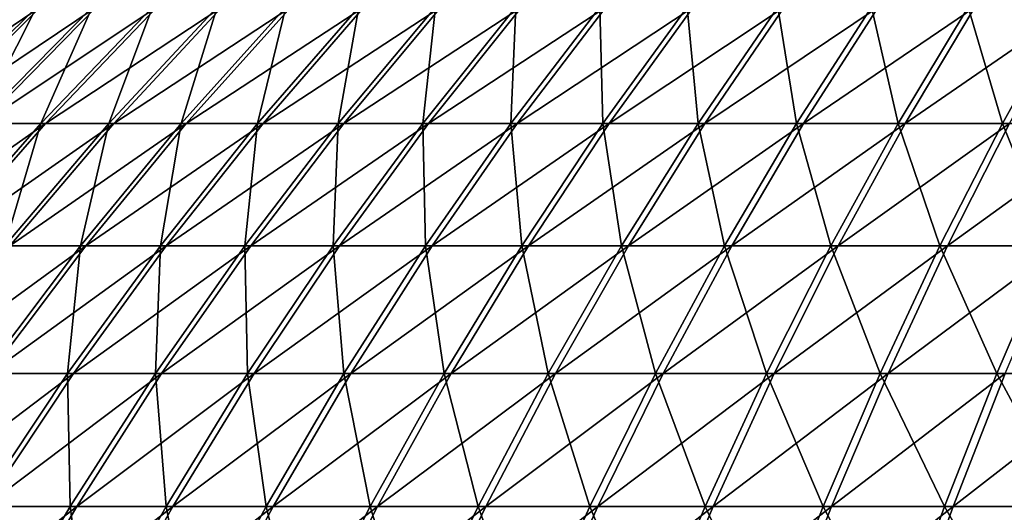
# Model space of a CAD drawing. Header units: millimetres. Extents: x -80 to 80, y -80 to 80.
# Tile 78 of 170: x -46 to -26, y 51 to 61. Entities that reach past the tile are written whole.
import ezdxf

# ---------------------------------------------------------------- set-up
doc = ezdxf.new("R2010")
doc.units = ezdxf.units.MM
doc.header["$LTSCALE"] = 13.670324
doc.layers.add('1', color=7, linetype='CONTINUOUS')
doc.layers.add('2', color=7, linetype='CONTINUOUS')

msp = doc.modelspace()

# ---------------------------------------------------------------- linework, layer by layer
at = {"layer": '1', "color": 7, "linetype": 'Continuous'}
for points in [[(-47.759, 58.982, 25.301), (-45.441, 61.284, 24.072), (-48.833, 58.982, 23.161), (-47.759, 58.982, 25.301)], [(-48.833, 58.982, 23.161), (-45.441, 61.284, 24.072), (-46.462, 61.284, 22.037), (-48.833, 58.982, 23.161)], [(-46.592, 58.982, 27.391), (-44.33, 61.284, 26.061), (-47.759, 58.982, 25.301), (-46.592, 58.982, 27.391)], [(-47.759, 58.982, 25.301), (-44.33, 61.284, 26.061), (-45.441, 61.284, 24.072), (-47.759, 58.982, 25.301)], [(-45.334, 58.982, 29.427), (-43.133, 61.284, 27.998), (-46.592, 58.982, 27.391), (-45.334, 58.982, 29.427)], [(-46.592, 58.982, 27.391), (-43.133, 61.284, 27.998), (-44.33, 61.284, 26.061), (-46.592, 58.982, 27.391)], [(-43.986, 58.982, 31.405), (-41.851, 61.284, 29.88), (-45.334, 58.982, 29.427), (-43.986, 58.982, 31.405)], [(-45.334, 58.982, 29.427), (-41.851, 61.284, 29.88), (-43.133, 61.284, 27.998), (-45.334, 58.982, 29.427)], [(-42.553, 58.982, 33.322), (-40.487, 61.284, 31.704), (-43.986, 58.982, 31.405), (-42.553, 58.982, 33.322)], [(-43.986, 58.982, 31.405), (-40.487, 61.284, 31.704), (-41.851, 61.284, 29.88), (-43.986, 58.982, 31.405)], [(-41.036, 58.982, 35.174), (-39.043, 61.284, 33.466), (-42.553, 58.982, 33.322), (-41.036, 58.982, 35.174)], [(-42.553, 58.982, 33.322), (-39.043, 61.284, 33.466), (-40.487, 61.284, 31.704), (-42.553, 58.982, 33.322)], [(-39.438, 58.982, 36.956), (-37.523, 61.284, 35.162), (-41.036, 58.982, 35.174), (-39.438, 58.982, 36.956)], [(-41.036, 58.982, 35.174), (-37.523, 61.284, 35.162), (-39.043, 61.284, 33.466), (-41.036, 58.982, 35.174)], [(-37.763, 58.982, 38.666), (-35.929, 61.284, 36.789), (-39.438, 58.982, 36.956), (-37.763, 58.982, 38.666)], [(-39.438, 58.982, 36.956), (-35.929, 61.284, 36.789), (-37.523, 61.284, 35.162), (-39.438, 58.982, 36.956)], [(-36.014, 58.982, 40.3), (-34.265, 61.284, 38.343), (-37.763, 58.982, 38.666), (-36.014, 58.982, 40.3)], [(-37.763, 58.982, 38.666), (-34.265, 61.284, 38.343), (-35.929, 61.284, 36.789), (-37.763, 58.982, 38.666)], [(-34.194, 58.982, 41.855), (-32.534, 61.284, 39.823), (-36.014, 58.982, 40.3), (-34.194, 58.982, 41.855)], [(-36.014, 58.982, 40.3), (-32.534, 61.284, 39.823), (-34.265, 61.284, 38.343), (-36.014, 58.982, 40.3)], [(-32.307, 58.982, 43.328), (-30.739, 61.284, 41.224), (-34.194, 58.982, 41.855), (-32.307, 58.982, 43.328)], [(-34.194, 58.982, 41.855), (-30.739, 61.284, 41.224), (-32.534, 61.284, 39.823), (-34.194, 58.982, 41.855)], [(-30.357, 58.982, 44.716), (-28.883, 61.284, 42.545), (-32.307, 58.982, 43.328), (-30.357, 58.982, 44.716)], [(-32.307, 58.982, 43.328), (-28.883, 61.284, 42.545), (-30.739, 61.284, 41.224), (-32.307, 58.982, 43.328)], [(-28.348, 58.982, 46.016), (-26.971, 61.284, 43.782), (-30.357, 58.982, 44.716), (-28.348, 58.982, 46.016)], [(-30.357, 58.982, 44.716), (-26.971, 61.284, 43.782), (-28.883, 61.284, 42.545), (-30.357, 58.982, 44.716)], [(-26.282, 58.982, 47.227), (-25.006, 61.284, 44.933), (-28.348, 58.982, 46.016), (-26.282, 58.982, 47.227)], [(-28.348, 58.982, 46.016), (-25.006, 61.284, 44.933), (-26.971, 61.284, 43.782), (-28.348, 58.982, 46.016)], [(-47.449, 56.569, 30.8), (-45.334, 58.982, 29.427), (-48.766, 56.569, 28.669), (-47.449, 56.569, 30.8)], [(-48.766, 56.569, 28.669), (-45.334, 58.982, 29.427), (-46.592, 58.982, 27.391), (-48.766, 56.569, 28.669)], [(-46.038, 56.569, 32.87), (-43.986, 58.982, 31.405), (-47.449, 56.569, 30.8), (-46.038, 56.569, 32.87)], [(-47.449, 56.569, 30.8), (-43.986, 58.982, 31.405), (-45.334, 58.982, 29.427), (-47.449, 56.569, 30.8)], [(-44.538, 56.569, 34.877), (-42.553, 58.982, 33.322), (-46.038, 56.569, 32.87), (-44.538, 56.569, 34.877)], [(-46.038, 56.569, 32.87), (-42.553, 58.982, 33.322), (-43.986, 58.982, 31.405), (-46.038, 56.569, 32.87)], [(-42.95, 56.569, 36.814), (-41.036, 58.982, 35.174), (-44.538, 56.569, 34.877), (-42.95, 56.569, 36.814)], [(-44.538, 56.569, 34.877), (-41.036, 58.982, 35.174), (-42.553, 58.982, 33.322), (-44.538, 56.569, 34.877)], [(-41.278, 56.569, 38.68), (-39.438, 58.982, 36.956), (-42.95, 56.569, 36.814), (-41.278, 56.569, 38.68)], [(-42.95, 56.569, 36.814), (-39.438, 58.982, 36.956), (-41.036, 58.982, 35.174), (-42.95, 56.569, 36.814)], [(-39.525, 56.569, 40.47), (-37.763, 58.982, 38.666), (-41.278, 56.569, 38.68), (-39.525, 56.569, 40.47)], [(-41.278, 56.569, 38.68), (-37.763, 58.982, 38.666), (-39.438, 58.982, 36.956), (-41.278, 56.569, 38.68)], [(-37.694, 56.569, 42.18), (-36.014, 58.982, 40.3), (-39.525, 56.569, 40.47), (-37.694, 56.569, 42.18)], [(-39.525, 56.569, 40.47), (-36.014, 58.982, 40.3), (-37.763, 58.982, 38.666), (-39.525, 56.569, 40.47)], [(-35.789, 56.569, 43.808), (-34.194, 58.982, 41.855), (-37.694, 56.569, 42.18), (-35.789, 56.569, 43.808)], [(-37.694, 56.569, 42.18), (-34.194, 58.982, 41.855), (-36.014, 58.982, 40.3), (-37.694, 56.569, 42.18)], [(-33.815, 56.569, 45.349), (-32.307, 58.982, 43.328), (-35.789, 56.569, 43.808), (-33.815, 56.569, 45.349)], [(-35.789, 56.569, 43.808), (-32.307, 58.982, 43.328), (-34.194, 58.982, 41.855), (-35.789, 56.569, 43.808)], [(-31.773, 56.569, 46.802), (-30.357, 58.982, 44.716), (-33.815, 56.569, 45.349), (-31.773, 56.569, 46.802)], [(-33.815, 56.569, 45.349), (-30.357, 58.982, 44.716), (-32.307, 58.982, 43.328), (-33.815, 56.569, 45.349)], [(-29.67, 56.569, 48.163), (-28.348, 58.982, 46.016), (-31.773, 56.569, 46.802), (-29.67, 56.569, 48.163)], [(-31.773, 56.569, 46.802), (-28.348, 58.982, 46.016), (-30.357, 58.982, 44.716), (-31.773, 56.569, 46.802)], [(-27.508, 56.569, 49.43), (-26.282, 58.982, 47.227), (-29.67, 56.569, 48.163), (-27.508, 56.569, 49.43)], [(-29.67, 56.569, 48.163), (-26.282, 58.982, 47.227), (-28.348, 58.982, 46.016), (-29.67, 56.569, 48.163)], [(-25.293, 56.569, 50.599), (-24.165, 58.982, 48.344), (-27.508, 56.569, 49.43), (-25.293, 56.569, 50.599)], [(-27.508, 56.569, 49.43), (-24.165, 58.982, 48.344), (-26.282, 58.982, 47.227), (-27.508, 56.569, 49.43)], [(-46.438, 54.047, 36.365), (-44.538, 56.569, 34.877), (-48.003, 54.047, 34.273), (-46.438, 54.047, 36.365)], [(-48.003, 54.047, 34.273), (-44.538, 56.569, 34.877), (-46.038, 56.569, 32.87), (-48.003, 54.047, 34.273)], [(-44.783, 54.047, 38.385), (-42.95, 56.569, 36.814), (-46.438, 54.047, 36.365), (-44.783, 54.047, 38.385)], [(-46.438, 54.047, 36.365), (-42.95, 56.569, 36.814), (-44.538, 56.569, 34.877), (-46.438, 54.047, 36.365)], [(-43.039, 54.047, 40.33), (-41.278, 56.569, 38.68), (-44.783, 54.047, 38.385), (-43.039, 54.047, 40.33)], [(-44.783, 54.047, 38.385), (-41.278, 56.569, 38.68), (-42.95, 56.569, 36.814), (-44.783, 54.047, 38.385)], [(-41.211, 54.047, 42.197), (-39.525, 56.569, 40.47), (-43.039, 54.047, 40.33), (-41.211, 54.047, 42.197)], [(-43.039, 54.047, 40.33), (-39.525, 56.569, 40.47), (-41.278, 56.569, 38.68), (-43.039, 54.047, 40.33)], [(-39.302, 54.047, 43.98), (-37.694, 56.569, 42.18), (-41.211, 54.047, 42.197), (-39.302, 54.047, 43.98)], [(-41.211, 54.047, 42.197), (-37.694, 56.569, 42.18), (-39.525, 56.569, 40.47), (-41.211, 54.047, 42.197)], [(-37.316, 54.047, 45.677), (-35.789, 56.569, 43.808), (-39.302, 54.047, 43.98), (-37.316, 54.047, 45.677)], [(-39.302, 54.047, 43.98), (-35.789, 56.569, 43.808), (-37.694, 56.569, 42.18), (-39.302, 54.047, 43.98)], [(-35.257, 54.047, 47.284), (-33.815, 56.569, 45.349), (-37.316, 54.047, 45.677), (-35.257, 54.047, 47.284)], [(-37.316, 54.047, 45.677), (-33.815, 56.569, 45.349), (-35.789, 56.569, 43.808), (-37.316, 54.047, 45.677)], [(-33.129, 54.047, 48.799), (-31.773, 56.569, 46.802), (-35.257, 54.047, 47.284), (-33.129, 54.047, 48.799)], [(-35.257, 54.047, 47.284), (-31.773, 56.569, 46.802), (-33.815, 56.569, 45.349), (-35.257, 54.047, 47.284)], [(-30.936, 54.047, 50.218), (-29.67, 56.569, 48.163), (-33.129, 54.047, 48.799), (-30.936, 54.047, 50.218)], [(-33.129, 54.047, 48.799), (-29.67, 56.569, 48.163), (-31.773, 56.569, 46.802), (-33.129, 54.047, 48.799)], [(-28.682, 54.047, 51.539), (-27.508, 56.569, 49.43), (-30.936, 54.047, 50.218), (-28.682, 54.047, 51.539)], [(-30.936, 54.047, 50.218), (-27.508, 56.569, 49.43), (-29.67, 56.569, 48.163), (-30.936, 54.047, 50.218)], [(-26.372, 54.047, 52.758), (-25.293, 56.569, 50.599), (-28.682, 54.047, 51.539), (-26.372, 54.047, 52.758)], [(-28.682, 54.047, 51.539), (-25.293, 56.569, 50.599), (-27.508, 56.569, 49.43), (-28.682, 54.047, 51.539)], [(-46.53, 51.423, 39.883), (-44.783, 54.047, 38.385), (-48.25, 51.423, 37.784), (-46.53, 51.423, 39.883)], [(-48.25, 51.423, 37.784), (-44.783, 54.047, 38.385), (-46.438, 54.047, 36.365), (-48.25, 51.423, 37.784)], [(-44.718, 51.423, 41.904), (-43.039, 54.047, 40.33), (-46.53, 51.423, 39.883), (-44.718, 51.423, 41.904)], [(-46.53, 51.423, 39.883), (-43.039, 54.047, 40.33), (-44.783, 54.047, 38.385), (-46.53, 51.423, 39.883)], [(-42.819, 51.423, 43.843), (-41.211, 54.047, 42.197), (-44.718, 51.423, 41.904), (-42.819, 51.423, 43.843)], [(-44.718, 51.423, 41.904), (-41.211, 54.047, 42.197), (-43.039, 54.047, 40.33), (-44.718, 51.423, 41.904)], [(-40.836, 51.423, 45.696), (-39.302, 54.047, 43.98), (-42.819, 51.423, 43.843), (-40.836, 51.423, 45.696)], [(-42.819, 51.423, 43.843), (-39.302, 54.047, 43.98), (-41.211, 54.047, 42.197), (-42.819, 51.423, 43.843)], [(-38.772, 51.423, 47.459), (-37.316, 54.047, 45.677), (-40.836, 51.423, 45.696), (-38.772, 51.423, 47.459)], [(-40.836, 51.423, 45.696), (-37.316, 54.047, 45.677), (-39.302, 54.047, 43.98), (-40.836, 51.423, 45.696)], [(-36.633, 51.423, 49.129), (-35.257, 54.047, 47.284), (-38.772, 51.423, 47.459), (-36.633, 51.423, 49.129)], [(-38.772, 51.423, 47.459), (-35.257, 54.047, 47.284), (-37.316, 54.047, 45.677), (-38.772, 51.423, 47.459)], [(-34.422, 51.423, 50.703), (-33.129, 54.047, 48.799), (-36.633, 51.423, 49.129), (-34.422, 51.423, 50.703)], [(-36.633, 51.423, 49.129), (-33.129, 54.047, 48.799), (-35.257, 54.047, 47.284), (-36.633, 51.423, 49.129)], [(-32.143, 51.423, 52.178), (-30.936, 54.047, 50.218), (-34.422, 51.423, 50.703), (-32.143, 51.423, 52.178)], [(-34.422, 51.423, 50.703), (-30.936, 54.047, 50.218), (-33.129, 54.047, 48.799), (-34.422, 51.423, 50.703)], [(-29.801, 51.423, 53.55), (-28.682, 54.047, 51.539), (-32.143, 51.423, 52.178), (-29.801, 51.423, 53.55)], [(-32.143, 51.423, 52.178), (-28.682, 54.047, 51.539), (-30.936, 54.047, 50.218), (-32.143, 51.423, 52.178)], [(-27.401, 51.423, 54.817), (-26.372, 54.047, 52.758), (-29.801, 51.423, 53.55), (-27.401, 51.423, 54.817)], [(-29.801, 51.423, 53.55), (-26.372, 54.047, 52.758), (-28.682, 54.047, 51.539), (-29.801, 51.423, 53.55)], [(-24.947, 51.423, 55.976), (-24.01, 54.047, 53.874), (-27.401, 51.423, 54.817), (-24.947, 51.423, 55.976)], [(-27.401, 51.423, 54.817), (-24.01, 54.047, 53.874), (-26.372, 54.047, 52.758), (-27.401, 51.423, 54.817)], [(-46.312, 48.701, 43.398), (-44.718, 51.423, 41.904), (-48.189, 48.701, 41.305), (-46.312, 48.701, 43.398)], [(-48.189, 48.701, 41.305), (-44.718, 51.423, 41.904), (-46.53, 51.423, 39.883), (-48.189, 48.701, 41.305)], [(-44.346, 48.701, 45.406), (-42.819, 51.423, 43.843), (-46.312, 48.701, 43.398), (-44.346, 48.701, 45.406)], [(-46.312, 48.701, 43.398), (-42.819, 51.423, 43.843), (-44.718, 51.423, 41.904), (-46.312, 48.701, 43.398)], [(-42.292, 48.701, 47.325), (-40.836, 51.423, 45.696), (-44.346, 48.701, 45.406), (-42.292, 48.701, 47.325)], [(-44.346, 48.701, 45.406), (-40.836, 51.423, 45.696), (-42.819, 51.423, 43.843), (-44.346, 48.701, 45.406)], [(-40.155, 48.701, 49.151), (-38.772, 51.423, 47.459), (-42.292, 48.701, 47.325), (-40.155, 48.701, 49.151)], [(-42.292, 48.701, 47.325), (-38.772, 51.423, 47.459), (-40.836, 51.423, 45.696), (-42.292, 48.701, 47.325)], [(-37.939, 48.701, 50.881), (-36.633, 51.423, 49.129), (-40.155, 48.701, 49.151), (-37.939, 48.701, 50.881)], [(-40.155, 48.701, 49.151), (-36.633, 51.423, 49.129), (-38.772, 51.423, 47.459), (-40.155, 48.701, 49.151)], [(-35.649, 48.701, 52.511), (-34.422, 51.423, 50.703), (-37.939, 48.701, 50.881), (-35.649, 48.701, 52.511)], [(-37.939, 48.701, 50.881), (-34.422, 51.423, 50.703), (-36.633, 51.423, 49.129), (-37.939, 48.701, 50.881)], [(-33.289, 48.701, 54.038), (-32.143, 51.423, 52.178), (-35.649, 48.701, 52.511), (-33.289, 48.701, 54.038)], [(-35.649, 48.701, 52.511), (-32.143, 51.423, 52.178), (-34.422, 51.423, 50.703), (-35.649, 48.701, 52.511)], [(-30.864, 48.701, 55.459), (-29.801, 51.423, 53.55), (-33.289, 48.701, 54.038), (-30.864, 48.701, 55.459)], [(-33.289, 48.701, 54.038), (-29.801, 51.423, 53.55), (-32.143, 51.423, 52.178), (-33.289, 48.701, 54.038)], [(-28.378, 48.701, 56.771), (-27.401, 51.423, 54.817), (-30.864, 48.701, 55.459), (-28.378, 48.701, 56.771)], [(-30.864, 48.701, 55.459), (-27.401, 51.423, 54.817), (-29.801, 51.423, 53.55), (-30.864, 48.701, 55.459)], [(-25.836, 48.701, 57.972), (-24.947, 51.423, 55.976), (-28.378, 48.701, 56.771), (-25.836, 48.701, 57.972)], [(-28.378, 48.701, 56.771), (-24.947, 51.423, 55.976), (-27.401, 51.423, 54.817), (-28.378, 48.701, 56.771)]]:
    msp.add_3dface(points, dxfattribs=at)
at = {"layer": '2', "color": 7, "linetype": 'Continuous'}
for points in [[(-45.514, 61.284, -23.934), (-46.676, 58.982, -27.248), (-47.836, 58.982, -25.155), (-45.514, 61.284, -23.934)], [(-45.514, 61.284, -23.934), (-47.836, 58.982, -25.155), (-46.529, 61.284, -21.895), (-45.514, 61.284, -23.934)], [(-44.409, 61.284, -25.925), (-45.424, 58.982, -29.288), (-46.676, 58.982, -27.248), (-44.409, 61.284, -25.925)], [(-44.409, 61.284, -25.925), (-46.676, 58.982, -27.248), (-45.514, 61.284, -23.934), (-44.409, 61.284, -25.925)], [(-43.218, 61.284, -27.866), (-44.082, 58.982, -31.271), (-45.424, 58.982, -29.288), (-43.218, 61.284, -27.866)], [(-43.218, 61.284, -27.866), (-45.424, 58.982, -29.288), (-44.409, 61.284, -25.925), (-43.218, 61.284, -27.866)], [(-41.942, 61.284, -29.753), (-42.654, 58.982, -33.192), (-44.082, 58.982, -31.271), (-41.942, 61.284, -29.753)], [(-41.942, 61.284, -29.753), (-44.082, 58.982, -31.271), (-43.218, 61.284, -27.866), (-41.942, 61.284, -29.753)], [(-40.583, 61.284, -31.58), (-41.143, 58.982, -35.048), (-42.654, 58.982, -33.192), (-40.583, 61.284, -31.58)], [(-40.583, 61.284, -31.58), (-42.654, 58.982, -33.192), (-41.942, 61.284, -29.753), (-40.583, 61.284, -31.58)], [(-39.145, 61.284, -33.346), (-39.551, 58.982, -36.835), (-41.143, 58.982, -35.048), (-39.145, 61.284, -33.346)], [(-39.145, 61.284, -33.346), (-41.143, 58.982, -35.048), (-40.583, 61.284, -31.58), (-39.145, 61.284, -33.346)], [(-37.63, 61.284, -35.047), (-37.881, 58.982, -38.551), (-39.551, 58.982, -36.835), (-37.63, 61.284, -35.047)], [(-37.63, 61.284, -35.047), (-39.551, 58.982, -36.835), (-39.145, 61.284, -33.346), (-37.63, 61.284, -35.047)], [(-36.042, 61.284, -36.679), (-36.137, 58.982, -40.19), (-37.881, 58.982, -38.551), (-36.042, 61.284, -36.679)], [(-36.042, 61.284, -36.679), (-37.881, 58.982, -38.551), (-37.63, 61.284, -35.047), (-36.042, 61.284, -36.679)], [(-34.382, 61.284, -38.239), (-34.322, 58.982, -41.751), (-36.137, 58.982, -40.19), (-34.382, 61.284, -38.239)], [(-34.382, 61.284, -38.239), (-36.137, 58.982, -40.19), (-36.042, 61.284, -36.679), (-34.382, 61.284, -38.239)], [(-32.655, 61.284, -39.723), (-34.322, 58.982, -41.751), (-34.382, 61.284, -38.239), (-32.655, 61.284, -39.723)], [(-32.655, 61.284, -39.723), (-32.44, 58.982, -43.229), (-34.322, 58.982, -41.751), (-32.655, 61.284, -39.723)], [(-30.864, 61.284, -41.13), (-32.44, 58.982, -43.229), (-32.655, 61.284, -39.723), (-30.864, 61.284, -41.13)], [(-30.864, 61.284, -41.13), (-30.494, 58.982, -44.623), (-32.44, 58.982, -43.229), (-30.864, 61.284, -41.13)], [(-29.013, 61.284, -42.457), (-30.494, 58.982, -44.623), (-30.864, 61.284, -41.13), (-29.013, 61.284, -42.457)], [(-29.013, 61.284, -42.457), (-28.488, 58.982, -45.93), (-30.494, 58.982, -44.623), (-29.013, 61.284, -42.457)], [(-27.105, 61.284, -43.7), (-28.488, 58.982, -45.93), (-29.013, 61.284, -42.457), (-27.105, 61.284, -43.7)], [(-27.105, 61.284, -43.7), (-26.426, 58.982, -47.146), (-28.488, 58.982, -45.93), (-27.105, 61.284, -43.7)], [(-25.143, 61.284, -44.857), (-26.426, 58.982, -47.146), (-27.105, 61.284, -43.7), (-25.143, 61.284, -44.857)], [(-25.143, 61.284, -44.857), (-24.313, 58.982, -48.27), (-26.426, 58.982, -47.146), (-25.143, 61.284, -44.857)], [(-45.424, 58.982, -29.288), (-46.139, 56.569, -32.73), (-47.543, 56.569, -30.655), (-45.424, 58.982, -29.288)], [(-45.424, 58.982, -29.288), (-47.543, 56.569, -30.655), (-46.676, 58.982, -27.248), (-45.424, 58.982, -29.288)], [(-44.082, 58.982, -31.271), (-44.644, 56.569, -34.74), (-46.139, 56.569, -32.73), (-44.082, 58.982, -31.271)], [(-44.082, 58.982, -31.271), (-46.139, 56.569, -32.73), (-45.424, 58.982, -29.288), (-44.082, 58.982, -31.271)], [(-42.654, 58.982, -33.192), (-43.062, 56.569, -36.683), (-44.644, 56.569, -34.74), (-42.654, 58.982, -33.192)], [(-42.654, 58.982, -33.192), (-44.644, 56.569, -34.74), (-44.082, 58.982, -31.271), (-42.654, 58.982, -33.192)], [(-41.143, 58.982, -35.048), (-41.396, 56.569, -38.554), (-43.062, 56.569, -36.683), (-41.143, 58.982, -35.048)], [(-41.143, 58.982, -35.048), (-43.062, 56.569, -36.683), (-42.654, 58.982, -33.192), (-41.143, 58.982, -35.048)], [(-39.551, 58.982, -36.835), (-39.648, 56.569, -40.349), (-41.396, 56.569, -38.554), (-39.551, 58.982, -36.835)], [(-39.551, 58.982, -36.835), (-41.396, 56.569, -38.554), (-41.143, 58.982, -35.048), (-39.551, 58.982, -36.835)], [(-37.881, 58.982, -38.551), (-37.823, 56.569, -42.065), (-39.648, 56.569, -40.349), (-37.881, 58.982, -38.551)], [(-37.881, 58.982, -38.551), (-39.648, 56.569, -40.349), (-39.551, 58.982, -36.835), (-37.881, 58.982, -38.551)], [(-36.137, 58.982, -40.19), (-37.823, 56.569, -42.065), (-37.881, 58.982, -38.551), (-36.137, 58.982, -40.19)], [(-36.137, 58.982, -40.19), (-35.923, 56.569, -43.698), (-37.823, 56.569, -42.065), (-36.137, 58.982, -40.19)], [(-34.322, 58.982, -41.751), (-35.923, 56.569, -43.698), (-36.137, 58.982, -40.19), (-34.322, 58.982, -41.751)], [(-34.322, 58.982, -41.751), (-33.953, 56.569, -45.246), (-35.923, 56.569, -43.698), (-34.322, 58.982, -41.751)], [(-32.44, 58.982, -43.229), (-33.953, 56.569, -45.246), (-34.322, 58.982, -41.751), (-32.44, 58.982, -43.229)], [(-32.44, 58.982, -43.229), (-31.916, 56.569, -46.705), (-33.953, 56.569, -45.246), (-32.44, 58.982, -43.229)], [(-30.494, 58.982, -44.623), (-31.916, 56.569, -46.705), (-32.44, 58.982, -43.229), (-30.494, 58.982, -44.623)], [(-30.494, 58.982, -44.623), (-29.817, 56.569, -48.072), (-31.916, 56.569, -46.705), (-30.494, 58.982, -44.623)], [(-28.488, 58.982, -45.93), (-29.817, 56.569, -48.072), (-30.494, 58.982, -44.623), (-28.488, 58.982, -45.93)], [(-28.488, 58.982, -45.93), (-27.659, 56.569, -49.345), (-29.817, 56.569, -48.072), (-28.488, 58.982, -45.93)], [(-26.426, 58.982, -47.146), (-27.659, 56.569, -49.345), (-28.488, 58.982, -45.93), (-26.426, 58.982, -47.146)], [(-26.426, 58.982, -47.146), (-25.447, 56.569, -50.522), (-27.659, 56.569, -49.345), (-26.426, 58.982, -47.146)], [(-24.313, 58.982, -48.27), (-25.447, 56.569, -50.522), (-26.426, 58.982, -47.146), (-24.313, 58.982, -48.27)], [(-44.644, 56.569, -34.74), (-44.9, 54.047, -38.248), (-46.549, 54.047, -36.223), (-44.644, 56.569, -34.74)], [(-44.644, 56.569, -34.74), (-46.549, 54.047, -36.223), (-46.139, 56.569, -32.73), (-44.644, 56.569, -34.74)], [(-43.062, 56.569, -36.683), (-43.162, 54.047, -40.199), (-44.9, 54.047, -38.248), (-43.062, 56.569, -36.683)], [(-43.062, 56.569, -36.683), (-44.9, 54.047, -38.248), (-44.644, 56.569, -34.74), (-43.062, 56.569, -36.683)], [(-41.396, 56.569, -38.554), (-41.34, 54.047, -42.07), (-43.162, 54.047, -40.199), (-41.396, 56.569, -38.554)], [(-41.396, 56.569, -38.554), (-43.162, 54.047, -40.199), (-43.062, 56.569, -36.683), (-41.396, 56.569, -38.554)], [(-39.648, 56.569, -40.349), (-41.34, 54.047, -42.07), (-41.396, 56.569, -38.554), (-39.648, 56.569, -40.349)], [(-39.648, 56.569, -40.349), (-39.436, 54.047, -43.86), (-41.34, 54.047, -42.07), (-39.648, 56.569, -40.349)], [(-37.823, 56.569, -42.065), (-39.436, 54.047, -43.86), (-39.648, 56.569, -40.349), (-37.823, 56.569, -42.065)], [(-37.823, 56.569, -42.065), (-37.456, 54.047, -45.563), (-39.436, 54.047, -43.86), (-37.823, 56.569, -42.065)], [(-35.923, 56.569, -43.698), (-37.456, 54.047, -45.563), (-37.823, 56.569, -42.065), (-35.923, 56.569, -43.698)], [(-35.923, 56.569, -43.698), (-35.402, 54.047, -47.177), (-37.456, 54.047, -45.563), (-35.923, 56.569, -43.698)], [(-33.953, 56.569, -45.246), (-35.402, 54.047, -47.177), (-35.923, 56.569, -43.698), (-33.953, 56.569, -45.246)], [(-33.953, 56.569, -45.246), (-33.278, 54.047, -48.698), (-35.402, 54.047, -47.177), (-33.953, 56.569, -45.246)], [(-31.916, 56.569, -46.705), (-33.278, 54.047, -48.698), (-33.953, 56.569, -45.246), (-31.916, 56.569, -46.705)], [(-31.916, 56.569, -46.705), (-31.089, 54.047, -50.123), (-33.278, 54.047, -48.698), (-31.916, 56.569, -46.705)], [(-29.817, 56.569, -48.072), (-31.089, 54.047, -50.123), (-31.916, 56.569, -46.705), (-29.817, 56.569, -48.072)], [(-29.817, 56.569, -48.072), (-28.839, 54.047, -51.451), (-31.089, 54.047, -50.123), (-29.817, 56.569, -48.072)], [(-27.659, 56.569, -49.345), (-28.839, 54.047, -51.451), (-29.817, 56.569, -48.072), (-27.659, 56.569, -49.345)], [(-27.659, 56.569, -49.345), (-26.533, 54.047, -52.677), (-28.839, 54.047, -51.451), (-27.659, 56.569, -49.345)], [(-25.447, 56.569, -50.522), (-26.533, 54.047, -52.677), (-27.659, 56.569, -49.345), (-25.447, 56.569, -50.522)], [(-25.447, 56.569, -50.522), (-24.174, 54.047, -53.801), (-26.533, 54.047, -52.677), (-25.447, 56.569, -50.522)], [(-44.9, 54.047, -38.248), (-44.846, 51.423, -41.767), (-46.651, 51.423, -39.741), (-44.9, 54.047, -38.248)], [(-44.9, 54.047, -38.248), (-46.651, 51.423, -39.741), (-46.549, 54.047, -36.223), (-44.9, 54.047, -38.248)], [(-43.162, 54.047, -40.199), (-44.846, 51.423, -41.767), (-44.9, 54.047, -38.248), (-43.162, 54.047, -40.199)], [(-43.162, 54.047, -40.199), (-42.953, 51.423, -43.712), (-44.846, 51.423, -41.767), (-43.162, 54.047, -40.199)], [(-41.34, 54.047, -42.07), (-42.953, 51.423, -43.712), (-43.162, 54.047, -40.199), (-41.34, 54.047, -42.07)], [(-41.34, 54.047, -42.07), (-40.975, 51.423, -45.571), (-42.953, 51.423, -43.712), (-41.34, 54.047, -42.07)], [(-39.436, 54.047, -43.86), (-40.975, 51.423, -45.571), (-41.34, 54.047, -42.07), (-39.436, 54.047, -43.86)], [(-39.436, 54.047, -43.86), (-38.917, 51.423, -47.341), (-40.975, 51.423, -45.571), (-39.436, 54.047, -43.86)], [(-37.456, 54.047, -45.563), (-38.917, 51.423, -47.341), (-39.436, 54.047, -43.86), (-37.456, 54.047, -45.563)], [(-37.456, 54.047, -45.563), (-36.783, 51.423, -49.017), (-38.917, 51.423, -47.341), (-37.456, 54.047, -45.563)], [(-35.402, 54.047, -47.177), (-36.783, 51.423, -49.017), (-37.456, 54.047, -45.563), (-35.402, 54.047, -47.177)], [(-35.402, 54.047, -47.177), (-34.576, 51.423, -50.598), (-36.783, 51.423, -49.017), (-35.402, 54.047, -47.177)], [(-33.278, 54.047, -48.698), (-34.576, 51.423, -50.598), (-35.402, 54.047, -47.177), (-33.278, 54.047, -48.698)], [(-33.278, 54.047, -48.698), (-32.302, 51.423, -52.079), (-34.576, 51.423, -50.598), (-33.278, 54.047, -48.698)], [(-31.089, 54.047, -50.123), (-32.302, 51.423, -52.079), (-33.278, 54.047, -48.698), (-31.089, 54.047, -50.123)], [(-31.089, 54.047, -50.123), (-29.965, 51.423, -53.458), (-32.302, 51.423, -52.079), (-31.089, 54.047, -50.123)], [(-28.839, 54.047, -51.451), (-29.965, 51.423, -53.458), (-31.089, 54.047, -50.123), (-28.839, 54.047, -51.451)], [(-28.839, 54.047, -51.451), (-27.568, 51.423, -54.733), (-29.965, 51.423, -53.458), (-28.839, 54.047, -51.451)], [(-26.533, 54.047, -52.677), (-27.568, 51.423, -54.733), (-28.839, 54.047, -51.451), (-26.533, 54.047, -52.677)], [(-26.533, 54.047, -52.677), (-25.118, 51.423, -55.9), (-27.568, 51.423, -54.733), (-26.533, 54.047, -52.677)], [(-24.174, 54.047, -53.801), (-25.118, 51.423, -55.9), (-26.533, 54.047, -52.677), (-24.174, 54.047, -53.801)], [(-44.846, 51.423, -41.767), (-46.445, 48.701, -43.256), (-46.651, 51.423, -39.741), (-44.846, 51.423, -41.767)], [(-44.846, 51.423, -41.767), (-44.484, 48.701, -45.27), (-46.445, 48.701, -43.256), (-44.846, 51.423, -41.767)], [(-42.953, 51.423, -43.712), (-44.484, 48.701, -45.27), (-44.846, 51.423, -41.767), (-42.953, 51.423, -43.712)], [(-42.953, 51.423, -43.712), (-42.436, 48.701, -47.196), (-44.484, 48.701, -45.27), (-42.953, 51.423, -43.712)], [(-40.975, 51.423, -45.571), (-42.436, 48.701, -47.196), (-42.953, 51.423, -43.712), (-40.975, 51.423, -45.571)], [(-40.975, 51.423, -45.571), (-40.305, 48.701, -49.028), (-42.436, 48.701, -47.196), (-40.975, 51.423, -45.571)], [(-38.917, 51.423, -47.341), (-40.305, 48.701, -49.028), (-40.975, 51.423, -45.571), (-38.917, 51.423, -47.341)], [(-38.917, 51.423, -47.341), (-38.094, 48.701, -50.765), (-40.305, 48.701, -49.028), (-38.917, 51.423, -47.341)], [(-36.783, 51.423, -49.017), (-38.094, 48.701, -50.765), (-38.917, 51.423, -47.341), (-36.783, 51.423, -49.017)], [(-36.783, 51.423, -49.017), (-35.809, 48.701, -52.402), (-38.094, 48.701, -50.765), (-36.783, 51.423, -49.017)], [(-34.576, 51.423, -50.598), (-35.809, 48.701, -52.402), (-36.783, 51.423, -49.017), (-34.576, 51.423, -50.598)], [(-34.576, 51.423, -50.598), (-33.454, 48.701, -53.936), (-35.809, 48.701, -52.402), (-34.576, 51.423, -50.598)], [(-32.302, 51.423, -52.079), (-33.454, 48.701, -53.936), (-34.576, 51.423, -50.598), (-32.302, 51.423, -52.079)], [(-32.302, 51.423, -52.079), (-31.033, 48.701, -55.364), (-33.454, 48.701, -53.936), (-32.302, 51.423, -52.079)], [(-29.965, 51.423, -53.458), (-31.033, 48.701, -55.364), (-32.302, 51.423, -52.079), (-29.965, 51.423, -53.458)], [(-29.965, 51.423, -53.458), (-28.551, 48.701, -56.684), (-31.033, 48.701, -55.364), (-29.965, 51.423, -53.458)], [(-27.568, 51.423, -54.733), (-28.551, 48.701, -56.684), (-29.965, 51.423, -53.458), (-27.568, 51.423, -54.733)], [(-27.568, 51.423, -54.733), (-26.013, 48.701, -57.892), (-28.551, 48.701, -56.684), (-27.568, 51.423, -54.733)], [(-25.118, 51.423, -55.9), (-26.013, 48.701, -57.892), (-27.568, 51.423, -54.733), (-25.118, 51.423, -55.9)]]:
    msp.add_3dface(points, dxfattribs=at)

doc.saveas('drawing.dxf')
